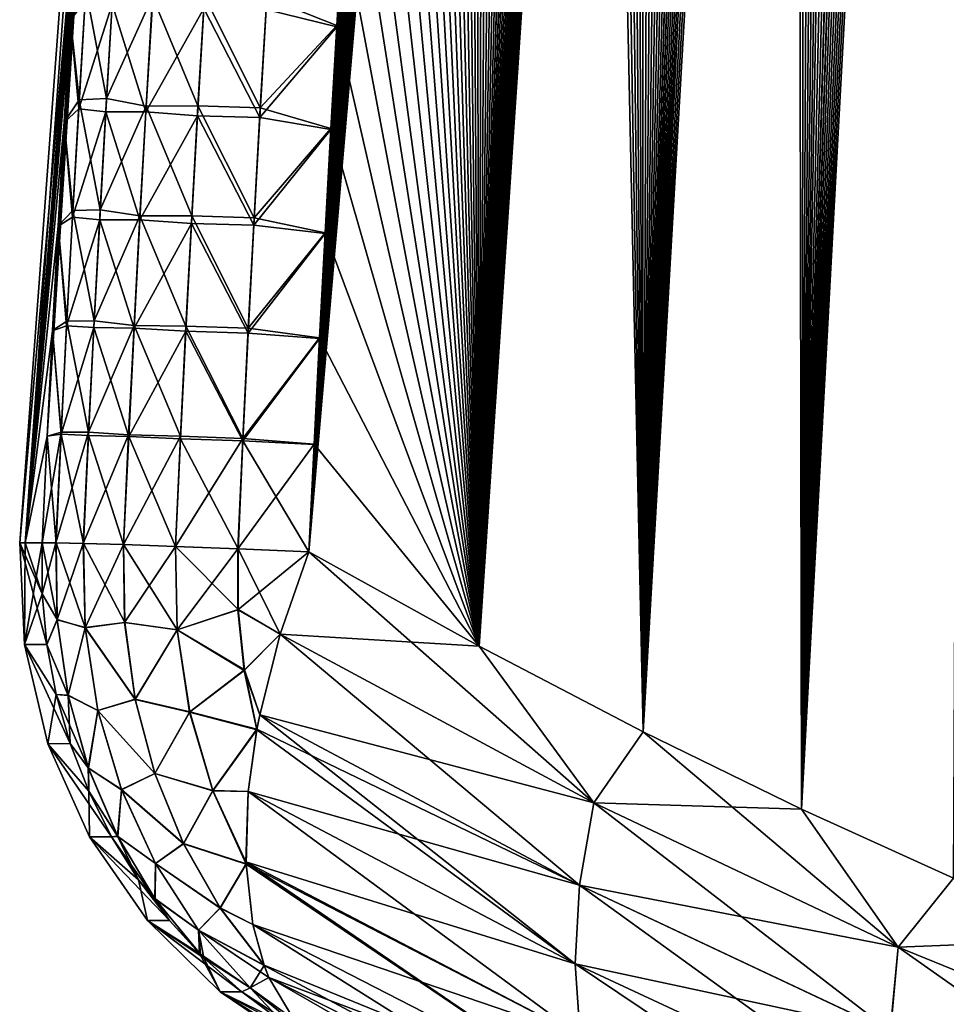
# Model space of a CAD drawing. Header units: metres. Extents: x -109 to 109, y -505 to 40.
# Tile 201 of 256: x 51.55 to 54.94, y -102.25 to -98.65. Entities that reach past the tile are written whole.
import ezdxf

# ---------------------------------------------------------------- set-up
doc = ezdxf.new("R2010")
doc.units = ezdxf.units.M
doc.layers.add('solid_K244224000C74', color=7, linetype='CONTINUOUS')

msp = doc.modelspace()

# ---------------------------------------------------------------- linework, layer by layer
at = {"layer": 'solid_K244224000C74'}
for points in [[(54.409, -101.537849, -4.832366), (55.598488, -78.511574, -4.8238), (55.674034, -78.20108, -4.873359)], [(54.965187, -101.790199, -5.28903), (54.409, -101.537849, -4.832366), (55.674034, -78.20108, -4.873359)], [(54.409, -101.537849, -4.832366), (55.522636, -78.829239, -4.774825), (55.598488, -78.511574, -4.8238)], [(54.409, -101.537849, -4.832366), (55.446411, -79.153534, -4.72635), (55.522636, -78.829239, -4.774825)], [(54.409, -101.537849, -4.832366), (55.369816, -79.484444, -4.67838), (55.446411, -79.153534, -4.72635)], [(54.409, -101.537849, -4.832366), (55.292915, -79.822395, -4.630979), (55.369816, -79.484444, -4.67838)], [(54.409, -101.537849, -4.832366), (55.215771, -80.167801, -4.58421), (55.292915, -79.822395, -4.630979)], [(54.409, -101.537849, -4.832366), (55.138454, -80.52108, -4.538137), (55.215771, -80.167801, -4.58421)], [(54.409, -101.537849, -4.832366), (55.060913, -80.881958, -4.492708), (55.138454, -80.52108, -4.538137)], [(54.409019, -101.537857, 4.83238), (55.06765, -80.85038, 4.496626), (54.989697, -81.218491, 4.451626)], [(54.409019, -101.537857, 4.83238), (54.965214, -101.790215, 5.289052), (55.06765, -80.85038, 4.496626)], [(54.409, -101.537849, -4.832366), (54.983093, -81.250023, -4.447854), (55.060913, -80.881958, -4.492708)], [(54.409019, -101.537857, 4.83238), (54.989697, -81.218491, 4.451626), (54.911541, -81.594299, 4.407284)], [(53.830872, -101.255699, -4.394562), (54.905083, -81.625755, -4.403658), (54.983093, -81.250023, -4.447854)], [(54.409, -101.537849, -4.832366), (53.830872, -101.255699, -4.394562), (54.983093, -81.250023, -4.447854)], [(54.409019, -101.537857, 4.83238), (54.911541, -81.594299, 4.407284), (54.833286, -81.978287, 4.363683)], [(53.830872, -101.255699, -4.394562), (54.826977, -82.009644, -4.360203), (54.905083, -81.625755, -4.403658)], [(54.409019, -101.537857, 4.83238), (54.833286, -81.978287, 4.363683), (54.75502, -82.370941, 4.320904)], [(53.830872, -101.255699, -4.394562), (54.748863, -82.402161, -4.317571), (54.826977, -82.009644, -4.360203)], [(54.409019, -101.537857, 4.83238), (54.75502, -82.370941, 4.320904), (54.692425, -82.691444, 4.287289)], [(53.830872, -101.255699, -4.394562), (54.686394, -82.722519, -4.284074), (54.748863, -82.402161, -4.317571)], [(53.830872, -101.255699, -4.394562), (54.623825, -83.047913, -4.251), (54.686394, -82.722519, -4.284074)], [(54.409019, -101.537857, 4.83238), (54.692425, -82.691444, 4.287289), (54.629726, -83.016991, 4.254097)], [(53.830872, -101.255699, -4.394562), (54.561199, -83.378532, -4.218385), (54.623825, -83.047913, -4.251)], [(54.409019, -101.537857, 4.83238), (54.629726, -83.016991, 4.254097), (54.566967, -83.347778, 4.221364)], [(54.409019, -101.537857, 4.83238), (54.566967, -83.347778, 4.221364), (54.504215, -83.68409, 4.189146)], [(53.830872, -101.255699, -4.394562), (54.498585, -83.714645, -4.186284), (54.561199, -83.378532, -4.218385)], [(54.409019, -101.537857, 4.83238), (54.504215, -83.68409, 4.189146), (54.44154, -84.026222, 4.157496)], [(53.830872, -101.255699, -4.394562), (54.43605, -84.056557, -4.154752), (54.498585, -83.714645, -4.186284)], [(53.830872, -101.255699, -4.394562), (54.373657, -84.404549, -4.123841), (54.43605, -84.056557, -4.154752)], [(54.409019, -101.537857, 4.83238), (54.44154, -84.026222, 4.157496), (54.379005, -84.374458, 4.126469)], [(53.830891, -101.255707, 4.394574), (54.379005, -84.374458, 4.126469), (54.316681, -84.729095, 4.096117)], [(53.830891, -101.255707, 4.394574), (54.409019, -101.537857, 4.83238), (54.379005, -84.374458, 4.126469)], [(53.830872, -101.255699, -4.394562), (54.311481, -84.758911, -4.093605), (54.373657, -84.404549, -4.123841)], [(53.830891, -101.255707, 4.394574), (54.316681, -84.729095, 4.096117), (54.254478, -85.08976, 4.066353)], [(53.230476, -100.941902, -3.976326), (54.249428, -85.119278, -4.063957), (54.311481, -84.758911, -4.093605)], [(53.830872, -101.255699, -4.394562), (53.230476, -100.941902, -3.976326), (54.311481, -84.758911, -4.093605)], [(53.830891, -101.255707, 4.394574), (54.254478, -85.08976, 4.066353), (54.19231, -85.45607, 4.037097)], [(53.230476, -100.941902, -3.976326), (54.187412, -85.485268, -4.034816), (54.249428, -85.119278, -4.063957)], [(53.830891, -101.255707, 4.394574), (54.19231, -85.45607, 4.037097), (54.130264, -85.828354, 4.008418)], [(53.230476, -100.941902, -3.976326), (54.125526, -85.857208, -4.006253), (54.187412, -85.485268, -4.034816)], [(53.830891, -101.255707, 4.394574), (54.130264, -85.828354, 4.008418), (54.068443, -86.20697, 3.98039)], [(53.230476, -100.941902, -3.976326), (54.07412, -86.171959, -3.982943), (54.125526, -85.857208, -4.006253)], [(53.230476, -100.941902, -3.976326), (54.022926, -86.491272, -3.960125), (54.07412, -86.171959, -3.982943)], [(53.830891, -101.255707, 4.394574), (54.068443, -86.20697, 3.98039), (54.006939, -86.592247, 3.953082)], [(53.230476, -100.941902, -3.976326), (53.971996, -86.815353, -3.937837), (54.022926, -86.491272, -3.960125)], [(53.830891, -101.255707, 4.394574), (54.006939, -86.592247, 3.953082), (53.945847, -86.984535, 3.926562)], [(53.230476, -100.941902, -3.976326), (53.921391, -87.144394, -3.916119), (53.971996, -86.815353, -3.937837)], [(53.830891, -101.255707, 4.394574), (53.945847, -86.984535, 3.926562), (53.885231, -87.384048, 3.900871)], [(53.230476, -100.941902, -3.976326), (53.87109, -87.478348, -3.894952), (53.921391, -87.144394, -3.916119)], [(53.830891, -101.255707, 4.394574), (53.885231, -87.384048, 3.900871), (53.824844, -87.789948, 3.875802)], [(53.230476, -100.941902, -3.976326), (53.820923, -87.816612, -3.874193), (53.87109, -87.478348, -3.894952)], [(53.830891, -101.255707, 4.394574), (53.824844, -87.789948, 3.875802), (53.774723, -88.133133, 3.8554)], [(53.230476, -100.941902, -3.976326), (53.770943, -88.159355, -3.853881), (53.820923, -87.816612, -3.874193)], [(53.230476, -100.941902, -3.976326), (53.721233, -88.506805, -3.83407), (53.770943, -88.159355, -3.853881)], [(53.830891, -101.255707, 4.394574), (53.774723, -88.133133, 3.8554), (53.724869, -88.481049, 3.8355)], [(53.830891, -101.255707, 4.394574), (53.724869, -88.481049, 3.8355), (53.675354, -88.833939, 3.816157)], [(53.230476, -100.941902, -3.976326), (53.671864, -88.859207, -3.814814), (53.721233, -88.506805, -3.83407)], [(53.830891, -101.255707, 4.394574), (53.675354, -88.833939, 3.816157), (53.626255, -89.192024, 3.797422)], [(53.230476, -100.941902, -3.976326), (53.622913, -89.216782, -3.796166), (53.671864, -88.859207, -3.814814)], [(53.830891, -101.255707, 4.394574), (53.626255, -89.192024, 3.797422), (53.577656, -89.55555, 3.77935)], [(53.230476, -100.941902, -3.976326), (53.574459, -89.579773, -3.778177), (53.622913, -89.216782, -3.796166)], [(53.230484, -100.941902, 3.976332), (53.577656, -89.55555, 3.77935), (53.529633, -89.924751, 3.76199)], [(53.230484, -100.941902, 3.976332), (53.830891, -101.255707, 4.394574), (53.577656, -89.55555, 3.77935)], [(53.230476, -100.941902, -3.976326), (53.526585, -89.948402, -3.760899), (53.574459, -89.579773, -3.778177)], [(53.230484, -100.941902, 3.976332), (53.529633, -89.924751, 3.76199), (53.482132, -90.299484, 3.745297)], [(52.608517, -100.596848, -3.579222), (53.479229, -90.32254, -3.744286), (53.526585, -89.948402, -3.760899)], [(53.230476, -100.941902, -3.976326), (52.608517, -100.596848, -3.579222), (53.526585, -89.948402, -3.760899)], [(53.230484, -100.941902, 3.976332), (53.482132, -90.299484, 3.745297), (53.434929, -90.679077, 3.729093)], [(52.608517, -100.596848, -3.579222), (53.432175, -90.701508, -3.728161), (53.479229, -90.32254, -3.744286)], [(53.230484, -100.941902, 3.976332), (53.434929, -90.679077, 3.729093), (53.388115, -91.063766, 3.71344)], [(52.608517, -100.596848, -3.579222), (53.385509, -91.085548, -3.712586), (53.432175, -90.701508, -3.728161)], [(53.230484, -100.941902, 3.976332), (53.388115, -91.063766, 3.71344), (53.341797, -91.453835, 3.698411)], [(52.608517, -100.596848, -3.579222), (53.33934, -91.474945, -3.697633), (53.385509, -91.085548, -3.712586)], [(53.230484, -100.941902, 3.976332), (53.341797, -91.453835, 3.698411), (53.296082, -91.849564, 3.684078)], [(52.608517, -100.596848, -3.579222), (53.293774, -91.869972, -3.683373), (53.33934, -91.474945, -3.697633)], [(53.230484, -100.941902, 3.976332), (53.296082, -91.849564, 3.684078), (53.251083, -92.251236, 3.670512)], [(52.608517, -100.596848, -3.579222), (53.248924, -92.270912, -3.669878), (53.293774, -91.869972, -3.683373)], [(53.230484, -100.941902, 3.976332), (53.251083, -92.251236, 3.670512), (53.213161, -92.600471, 3.659547)], [(52.608517, -100.596848, -3.579222), (53.211128, -92.619492, -3.658971), (53.248924, -92.270912, -3.669878)], [(52.608517, -100.596848, -3.579222), (53.174007, -92.972794, -3.648721), (53.211128, -92.619492, -3.658971)], [(53.230484, -100.941902, 3.976332), (53.213161, -92.600471, 3.659547), (53.175919, -92.954453, 3.649241)], [(52.608517, -100.596848, -3.579222), (53.137577, -93.330864, -3.639131), (53.174007, -92.972794, -3.648721)], [(53.230484, -100.941902, 3.976332), (53.175919, -92.954453, 3.649241), (53.139366, -93.31324, 3.639599)], [(52.608517, -100.596848, -3.579222), (53.101547, -93.692993, -3.629993), (53.137577, -93.330864, -3.639131)], [(53.230484, -100.941902, 3.976332), (53.139366, -93.31324, 3.639599), (53.103214, -93.676109, 3.630409)], [(52.158928, -93.622757, -2.095751), (51.57196, -100.564568, -1.010881), (51.551472, -100.564568)], [(52.06636, -93.64727), (52.158928, -93.622757, -2.095751), (51.551472, -100.564568)], [(52.158928, -93.622757, -2.095751), (52.119423, -94.00235, -2.084057), (51.57196, -100.564568, -1.010881)], [(51.57196, -100.564568, 1.010892), (52.06636, -93.64727), (51.551472, -100.564568)], [(51.57196, -100.564568, 1.010892), (51.652084, -100.174385, 2.018173), (52.06636, -93.64727)], [(51.652084, -100.174385, 2.018173), (51.671829, -99.78791, 2.016518), (52.06636, -93.64727)], [(51.671829, -99.78791, 2.016518), (51.692623, -99.405136, 2.015519), (52.06636, -93.64727)], [(51.692623, -99.405136, 2.015519), (51.714432, -99.02607, 2.015178), (52.06636, -93.64727)], [(51.714432, -99.02607, 2.015178), (51.737221, -98.650711, 2.015495), (52.06636, -93.64727)], [(52.608517, -100.596848, -3.579222), (53.065941, -94.059235, -3.621321), (53.101547, -93.692993, -3.629993)], [(53.230484, -100.941902, 3.976332), (53.103214, -93.676109, 3.630409), (53.067486, -94.043106, 3.621686)], [(52.119423, -94.00235, -2.084057), (52.080708, -94.386681, -2.073142), (51.57196, -100.564568, -1.010881)], [(52.608517, -100.596848, -3.579222), (53.030857, -94.429794, -3.613176), (53.065941, -94.059235, -3.621321)], [(53.230484, -100.941902, 3.976332), (53.067486, -94.043106, 3.621686), (53.03228, -94.414452, 3.613493)], [(52.080708, -94.386681, -2.073142), (52.042812, -94.775948, -2.063069), (51.57196, -100.564568, -1.010881)], [(53.230484, -100.941902, 3.976332), (53.03228, -94.414452, 3.613493), (52.997696, -94.790359, 3.605894)], [(52.608517, -100.596848, -3.579222), (52.996391, -94.804893, -3.605623), (53.030857, -94.429794, -3.613176)], [(52.042812, -94.775948, -2.063069), (52.006996, -95.157036, -2.054193), (51.57196, -100.564568, -1.010881)], [(52.608517, -100.596848, -3.579222), (52.96682, -95.137001, -3.599547), (52.996391, -94.804893, -3.605623)], [(53.230484, -100.941902, 3.976332), (52.997696, -94.790359, 3.605894), (52.963829, -95.171043, 3.598949)], [(52.608517, -100.596848, -3.579222), (52.937862, -95.472885, -3.594012), (52.96682, -95.137001, -3.599547)], [(52.006996, -95.157036, -2.054193), (51.972004, -95.543144, -2.046218), (51.57196, -100.564568, -1.010881)], [(53.230484, -100.941902, 3.976332), (52.963829, -95.171043, 3.598949), (52.930779, -95.556732, 3.592722)], [(52.608517, -100.596848, -3.579222), (52.909584, -95.812698, -3.589058), (52.937862, -95.472885, -3.594012)], [(51.972004, -95.543144, -2.046218), (51.937866, -95.934456, -2.039202), (51.57196, -100.564568, -1.010881)], [(53.230484, -100.941902, 3.976332), (52.930779, -95.556732, 3.592722), (52.898643, -95.947624, 3.587274)], [(52.608517, -100.596848, -3.579222), (52.88205, -96.156586, -3.584728), (52.909584, -95.812698, -3.589058)], [(51.937866, -95.934456, -2.039202), (51.904629, -96.3311, -2.033183), (51.57196, -100.564568, -1.010881)], [(53.230484, -100.941902, 3.976332), (52.898643, -95.947624, 3.587274), (52.867527, -96.343956, 3.582667)], [(52.608517, -100.596848, -3.579222), (52.855328, -96.504684, -3.58106), (52.88205, -96.156586, -3.584728)], [(51.904629, -96.3311, -2.033183), (51.872356, -96.732689, -2.02805), (51.57196, -100.564568, -1.010881)], [(53.230484, -100.941902, 3.976332), (52.867527, -96.343956, 3.582667), (52.837509, -96.745918, 3.578955)], [(52.608517, -100.596848, -3.579222), (52.829441, -96.857063, -3.578073), (52.855328, -96.504684, -3.58106)], [(51.872356, -96.732689, -2.02805), (51.841103, -97.139122, -2.023775), (51.57196, -100.564568, -1.010881)], [(53.230484, -100.941902, 3.976332), (52.837509, -96.745918, 3.578955), (52.808468, -97.153206, 3.576043)], [(52.608517, -100.596848, -3.579222), (52.804264, -97.213409, -3.575667), (52.829441, -96.857063, -3.578073)], [(51.841103, -97.139122, -2.023775), (51.810913, -97.550392, -2.020358), (51.57196, -100.564568, -1.010881)], [(53.230484, -100.941902, 3.976332), (52.808468, -97.153206, 3.576043), (52.780323, -97.565643, 3.573873)], [(52.608517, -100.596848, -3.579222), (52.779766, -97.573677, -3.573826), (52.804264, -97.213409, -3.575667)], [(51.810913, -97.550392, -2.020358), (51.785408, -97.914215, -2.018071), (51.57196, -100.564568, -1.010881)], [(52.608517, -100.596848, -3.579222), (52.755951, -97.937859, -3.572549), (52.779766, -97.573677, -3.573826)], [(53.230484, -100.941902, 3.976332), (52.780323, -97.565643, 3.573873), (52.756428, -97.930748, 3.57258)], [(51.785408, -97.914215, -2.018071), (51.760788, -98.281738, -2.016442), (51.57196, -100.564568, -1.010881)], [(52.608517, -100.596848, -3.579222), (52.732826, -98.305962, -3.571832), (52.755951, -97.937859, -3.572549)], [(53.230484, -100.941902, 3.976332), (52.756428, -97.930748, 3.57258), (52.733227, -98.299797, 3.571852)], [(51.760788, -98.281738, -2.016442), (51.73708, -98.652969, -2.01547), (51.57196, -100.564568, -1.010881)], [(51.791031, -98.581161, -2.321939), (51.73708, -98.652969, -2.01547), (51.760788, -98.281738, -2.016442)], [(52.45266, -98.615082, -3.387117), (52.732826, -98.305962, -3.571832), (52.710384, -98.677979, -3.571675)], [(52.454422, -98.570503, 3.386331), (52.710712, -98.672783, 3.571685), (52.733227, -98.299797, 3.571852)], [(52.608517, -100.596848, -3.579222), (52.710384, -98.677979, -3.571675), (52.732826, -98.305962, -3.571832)], [(53.230484, -100.941902, 3.976332), (52.733227, -98.299797, 3.571852), (52.710712, -98.672783, 3.571685)], [(51.768761, -98.944633, 2.321707), (51.793331, -98.539879, 2.320766), (51.737221, -98.650711, 2.015495)], [(51.868568, -98.940491, 2.624428), (51.793331, -98.539879, 2.320766), (51.768761, -98.944633, 2.321707)], [(51.868568, -98.940491, 2.624428), (51.893055, -98.534164, 2.623562), (51.793331, -98.539879, 2.320766)], [(52.03727, -98.567467, 2.906779), (51.893055, -98.534164, 2.623562), (51.868568, -98.940491, 2.624428)], [(52.20311, -98.966621, 3.163821), (52.226944, -98.564041, 3.163181), (52.03727, -98.567467, 2.906779)], [(52.430698, -98.973534, 3.386793), (52.226944, -98.564041, 3.163181), (52.20311, -98.966621, 3.163821)], [(52.430698, -98.973534, 3.386793), (52.454422, -98.570503, 3.386331), (52.226944, -98.564041, 3.163181)], [(51.791031, -98.581161, -2.321939), (51.76709, -98.977669, -2.322948), (51.73708, -98.652969, -2.01547)], [(51.889767, -98.594879, -2.624733), (51.76709, -98.977669, -2.322948), (51.791031, -98.581161, -2.321939)], [(51.889767, -98.594879, -2.624733), (51.866196, -98.989075, -2.625682), (51.76709, -98.977669, -2.322948)], [(52.012859, -98.988625, -2.908656), (51.866196, -98.989075, -2.625682), (51.889767, -98.594879, -2.624733)], [(52.013412, -98.968033, 2.907572), (52.03727, -98.567467, 2.906779), (51.868568, -98.940491, 2.624428)], [(52.036331, -98.593193, -2.907822), (52.012859, -98.988625, -2.908656), (51.889767, -98.594879, -2.624733)], [(52.036331, -98.593193, -2.907822), (52.224926, -98.610367, -3.164124), (52.012859, -98.988625, -2.908656)], [(52.20311, -98.966621, 3.163821), (52.03727, -98.567467, 2.906779), (52.013412, -98.968033, 2.907572)], [(52.430698, -98.973534, 3.386793), (52.710712, -98.672783, 3.571685), (52.454422, -98.570503, 3.386331)], [(52.012859, -98.988625, -2.908656), (52.224926, -98.610367, -3.164124), (52.201778, -99.003693, -3.164832)], [(52.429596, -99.009209, -3.387649), (52.201778, -99.003693, -3.164832), (52.224926, -98.610367, -3.164124)], [(52.45266, -98.615082, -3.387117), (52.429596, -99.009209, -3.387649), (52.224926, -98.610367, -3.164124)], [(52.45266, -98.615082, -3.387117), (52.710384, -98.677979, -3.571675), (52.429596, -99.009209, -3.387649)], [(51.73708, -98.652969, -2.01547), (51.714321, -99.027893, -2.015154), (51.57196, -100.564568, -1.010881)], [(51.76709, -98.977669, -2.322948), (51.714321, -99.027893, -2.015154), (51.73708, -98.652969, -2.01547)], [(51.768761, -98.944633, 2.321707), (51.737221, -98.650711, 2.015495), (51.714432, -99.02607, 2.015178)], [(52.429596, -99.009209, -3.387649), (52.710384, -98.677979, -3.571675), (52.688633, -99.053917, -3.572076)], [(52.430698, -98.973534, 3.386793), (52.688889, -99.049713, 3.572078), (52.710712, -98.672783, 3.571685)], [(52.608517, -100.596848, -3.579222), (52.688633, -99.053917, -3.572076), (52.710384, -98.677979, -3.571675)], [(53.230484, -100.941902, 3.976332), (52.710712, -98.672783, 3.571685), (52.688889, -99.049713, 3.572078)], [(51.745541, -99.349464, 2.32333), (51.768761, -98.944633, 2.321707), (51.714432, -99.02607, 2.015178)], [(51.845428, -99.346893, 2.62599), (51.768761, -98.944633, 2.321707), (51.745541, -99.349464, 2.32333)], [(51.845428, -99.346893, 2.62599), (51.868568, -98.940491, 2.624428), (51.768761, -98.944633, 2.321707)], [(52.013412, -98.968033, 2.907572), (51.868568, -98.940491, 2.624428), (51.845428, -99.346893, 2.62599)], [(51.76709, -98.977669, -2.322948), (51.744442, -99.374245, -2.32461), (51.714321, -99.027893, -2.015154)], [(51.866196, -98.989075, -2.625682), (51.744442, -99.374245, -2.32461), (51.76709, -98.977669, -2.322948)], [(51.866196, -98.989075, -2.625682), (51.843891, -99.383347, -2.627285), (51.744442, -99.374245, -2.32461)], [(51.990639, -99.384125, -2.910162), (51.843891, -99.383347, -2.627285), (51.866196, -98.989075, -2.625682)], [(51.990833, -99.368675, 2.909053), (52.013412, -98.968033, 2.907572), (51.845428, -99.346893, 2.62599)], [(52.012859, -98.988625, -2.908656), (51.990639, -99.384125, -2.910162), (51.866196, -98.989075, -2.625682)], [(52.012859, -98.988625, -2.908656), (52.201778, -99.003693, -3.164832), (51.990639, -99.384125, -2.910162)], [(52.18055, -99.369278, 3.165174), (52.013412, -98.968033, 2.907572), (51.990833, -99.368675, 2.909053)], [(52.18055, -99.369278, 3.165174), (52.20311, -98.966621, 3.163821), (52.013412, -98.968033, 2.907572)], [(52.408241, -99.376633, 3.387991), (52.20311, -98.966621, 3.163821), (52.18055, -99.369278, 3.165174)], [(52.408241, -99.376633, 3.387991), (52.430698, -98.973534, 3.386793), (52.20311, -98.966621, 3.163821)], [(52.408241, -99.376633, 3.387991), (52.688889, -99.049713, 3.572078), (52.430698, -98.973534, 3.386793)], [(51.714321, -99.027893, -2.015154), (51.692543, -99.406517, -2.015495), (51.57196, -100.564568, -1.010881)], [(51.744442, -99.374245, -2.32461), (51.692543, -99.406517, -2.015495), (51.714321, -99.027893, -2.015154)], [(51.745541, -99.349464, 2.32333), (51.714432, -99.02607, 2.015178), (51.692623, -99.405136, 2.015519)], [(51.990639, -99.384125, -2.910162), (52.201778, -99.003693, -3.164832), (52.179852, -99.397095, -3.16622)], [(52.407745, -99.403404, -3.388884), (52.179852, -99.397095, -3.16622), (52.201778, -99.003693, -3.164832)], [(52.429596, -99.009209, -3.387649), (52.407745, -99.403404, -3.388884), (52.201778, -99.003693, -3.164832)], [(52.429596, -99.009209, -3.387649), (52.688633, -99.053917, -3.572076), (52.407745, -99.403404, -3.388884)], [(52.407745, -99.403404, -3.388884), (52.688633, -99.053917, -3.572076), (52.667568, -99.433769, -3.573032)], [(52.408241, -99.376633, 3.387991), (52.667755, -99.430588, 3.57303), (52.688889, -99.049713, 3.572078)], [(52.608517, -100.596848, -3.579222), (52.667568, -99.433769, -3.573032), (52.688633, -99.053917, -3.572076)], [(53.230484, -100.941902, 3.976332), (52.688889, -99.049713, 3.572078), (52.667755, -99.430588, 3.57303)], [(51.723667, -99.754364, 2.325629), (51.745541, -99.349464, 2.32333), (51.692623, -99.405136, 2.015519)], [(51.823624, -99.753372, 2.628243), (51.745541, -99.349464, 2.32333), (51.723667, -99.754364, 2.325629)], [(51.823624, -99.753372, 2.628243), (51.845428, -99.346893, 2.62599), (51.745541, -99.349464, 2.32333)], [(51.990833, -99.368675, 2.909053), (51.845428, -99.346893, 2.62599), (51.823624, -99.753372, 2.628243)], [(51.744442, -99.374245, -2.32461), (51.723095, -99.770889, -2.326922), (51.692543, -99.406517, -2.015495)], [(51.843891, -99.383347, -2.627285), (51.723095, -99.770889, -2.326922), (51.744442, -99.374245, -2.32461)], [(51.843891, -99.383347, -2.627285), (51.822845, -99.777679, -2.629539), (51.723095, -99.770889, -2.326922)], [(51.969666, -99.779694, -2.912336), (51.822845, -99.777679, -2.629539), (51.843891, -99.383347, -2.627285)], [(51.96954, -99.769379, 2.911218), (51.990833, -99.368675, 2.909053), (51.823624, -99.753372, 2.628243)], [(51.990639, -99.384125, -2.910162), (51.969666, -99.779694, -2.912336), (51.843891, -99.383347, -2.627285)], [(52.159271, -99.772011, 3.167234), (51.990833, -99.368675, 2.909053), (51.96954, -99.769379, 2.911218)], [(51.990639, -99.384125, -2.910162), (52.179852, -99.397095, -3.16622), (51.969666, -99.779694, -2.912336)], [(52.159271, -99.772011, 3.167234), (52.18055, -99.369278, 3.165174), (51.990833, -99.368675, 2.909053)], [(52.387054, -99.779816, 3.389917), (52.18055, -99.369278, 3.165174), (52.159271, -99.772011, 3.167234)], [(52.387054, -99.779816, 3.389917), (52.408241, -99.376633, 3.387991), (52.18055, -99.369278, 3.165174)], [(52.387054, -99.779816, 3.389917), (52.667755, -99.430588, 3.57303), (52.408241, -99.376633, 3.387991)], [(51.692543, -99.406517, -2.015495), (51.671776, -99.788841, -2.016492), (51.57196, -100.564568, -1.010881)], [(51.723095, -99.770889, -2.326922), (51.671776, -99.788841, -2.016492), (51.692543, -99.406517, -2.015495)], [(51.723667, -99.754364, 2.325629), (51.692623, -99.405136, 2.015519), (51.671829, -99.78791, 2.016518)], [(51.969666, -99.779694, -2.912336), (52.179852, -99.397095, -3.16622), (52.159142, -99.790565, -3.168284)], [(52.387104, -99.797676, -3.390816), (52.159142, -99.790565, -3.168284), (52.179852, -99.397095, -3.16622)], [(52.407745, -99.403404, -3.388884), (52.387104, -99.797676, -3.390816), (52.179852, -99.397095, -3.16622)], [(52.407745, -99.403404, -3.388884), (52.667568, -99.433769, -3.573032), (52.387104, -99.797676, -3.390816)], [(52.387054, -99.779816, 3.389917), (52.647316, -99.815399, 3.574539), (52.667755, -99.430588, 3.57303)], [(52.387104, -99.797676, -3.390816), (52.667568, -99.433769, -3.573032), (52.647194, -99.817543, -3.574543)], [(52.608517, -100.596848, -3.579222), (52.647194, -99.817543, -3.574543), (52.667568, -99.433769, -3.573032)], [(53.230484, -100.941902, 3.976332), (52.667755, -99.430588, 3.57303), (52.647316, -99.815399, 3.574539)], [(51.703148, -100.159332, 2.328599), (51.671829, -99.78791, 2.016518), (51.652084, -100.174385, 2.018173)], [(51.723095, -99.770889, -2.326922), (51.703041, -100.167595, -2.329879), (51.671776, -99.788841, -2.016492)], [(51.703148, -100.159332, 2.328599), (51.723667, -99.754364, 2.325629), (51.671829, -99.78791, 2.016518)], [(51.822845, -99.777679, -2.629539), (51.703041, -100.167595, -2.329879), (51.723095, -99.770889, -2.326922)], [(51.822845, -99.777679, -2.629539), (51.803059, -100.172081, -2.632437), (51.703041, -100.167595, -2.329879)], [(51.803162, -100.159912, 2.631181), (51.723667, -99.754364, 2.325629), (51.703148, -100.159332, 2.328599)], [(51.803162, -100.159912, 2.631181), (51.823624, -99.753372, 2.628243), (51.723667, -99.754364, 2.325629)], [(51.949947, -100.175323, -2.915171), (51.803059, -100.172081, -2.632437), (51.822845, -99.777679, -2.629539)], [(51.96954, -99.769379, 2.911218), (51.823624, -99.753372, 2.628243), (51.803162, -100.159912, 2.631181)], [(51.949528, -100.170158, 2.914062), (51.96954, -99.769379, 2.911218), (51.803162, -100.159912, 2.631181)], [(51.969666, -99.779694, -2.912336), (51.949947, -100.175323, -2.915171), (51.822845, -99.777679, -2.629539)], [(52.139271, -100.174805, 3.169997), (51.96954, -99.769379, 2.911218), (51.949528, -100.170158, 2.914062)], [(51.969666, -99.779694, -2.912336), (52.159142, -99.790565, -3.168284), (51.949947, -100.175323, -2.915171)], [(52.139271, -100.174805, 3.169997), (52.159271, -99.772011, 3.167234), (51.96954, -99.769379, 2.911218)], [(52.36713, -100.18306, 3.392569), (52.159271, -99.772011, 3.167234), (52.139271, -100.174805, 3.169997)], [(52.36713, -100.18306, 3.392569), (52.387054, -99.779816, 3.389917), (52.159271, -99.772011, 3.167234)], [(52.36713, -100.18306, 3.392569), (52.647316, -99.815399, 3.574539), (52.387054, -99.779816, 3.389917)], [(51.671776, -99.788841, -2.016492), (51.652058, -100.174858, -2.018143), (51.57196, -100.564568, -1.010881)], [(51.703041, -100.167595, -2.329879), (51.652058, -100.174858, -2.018143), (51.671776, -99.788841, -2.016492)], [(51.949947, -100.175323, -2.915171), (52.159142, -99.790565, -3.168284), (52.139656, -100.184097, -3.171019)], [(52.367676, -100.192009, -3.393442), (52.139656, -100.184097, -3.171019), (52.159142, -99.790565, -3.168284)], [(52.387104, -99.797676, -3.390816), (52.367676, -100.192009, -3.393442), (52.159142, -99.790565, -3.168284)], [(52.36713, -100.18306, 3.392569), (52.627567, -100.204147, 3.576603), (52.647316, -99.815399, 3.574539)], [(52.387104, -99.797676, -3.390816), (52.647194, -99.817543, -3.574543), (52.367676, -100.192009, -3.393442)], [(52.367676, -100.192009, -3.393442), (52.647194, -99.817543, -3.574543), (52.62751, -100.205238, -3.576607)], [(52.608517, -100.596848, -3.579222), (52.62751, -100.205238, -3.576607), (52.647194, -99.817543, -3.574543)], [(53.230484, -100.941902, 3.976332), (52.647316, -99.815399, 3.574539), (52.627567, -100.204147, 3.576603)], [(51.57196, -100.564568, 1.010892), (51.633423, -100.56456, 2.020484), (51.652084, -100.174385, 2.018173)], [(51.652058, -100.174858, -2.018143), (51.633419, -100.564568, -2.020449), (51.57196, -100.564568, -1.010881)], [(51.684296, -100.564362, -2.333539), (51.633419, -100.564568, -2.020449), (51.652058, -100.174858, -2.018143)], [(51.703148, -100.159332, 2.328599), (51.652084, -100.174385, 2.018173), (51.633423, -100.56456, 2.020484)], [(51.68399, -100.564362, 2.332299), (51.703148, -100.159332, 2.328599), (51.633423, -100.56456, 2.020484)], [(51.703041, -100.167595, -2.329879), (51.684296, -100.564362, -2.333539), (51.652058, -100.174858, -2.018143)], [(51.803162, -100.159912, 2.631181), (51.703148, -100.159332, 2.328599), (51.68399, -100.564362, 2.332299)], [(51.803162, -100.159912, 2.631181), (51.68399, -100.564362, 2.332299), (51.784039, -100.566521, 2.634804)], [(51.784534, -100.566528, -2.63598), (51.684296, -100.564362, -2.333539), (51.703041, -100.167595, -2.329879)], [(51.803059, -100.172081, -2.632437), (51.784534, -100.566528, -2.63598), (51.703041, -100.167595, -2.329879)], [(51.949528, -100.170158, 2.914062), (51.803162, -100.159912, 2.631181), (51.784039, -100.566521, 2.634804)], [(51.949528, -100.170158, 2.914062), (51.784039, -100.566521, 2.634804), (51.930798, -100.570992, 2.917584)], [(51.931477, -100.571014, -2.918667), (51.784534, -100.566528, -2.63598), (51.803059, -100.172081, -2.632437)], [(51.949947, -100.175323, -2.915171), (51.931477, -100.571014, -2.918667), (51.803059, -100.172081, -2.632437)], [(52.139271, -100.174805, 3.169997), (51.949528, -100.170158, 2.914062), (51.930798, -100.570992, 2.917584)], [(52.139271, -100.174805, 3.169997), (51.930798, -100.570992, 2.917584), (52.120552, -100.57766, 3.173462)], [(51.949947, -100.175323, -2.915171), (52.121387, -100.57769, -3.174423), (51.931477, -100.571014, -2.918667)], [(51.949947, -100.175323, -2.915171), (52.139656, -100.184097, -3.171019), (52.121387, -100.57769, -3.174423)], [(52.36713, -100.18306, 3.392569), (52.139271, -100.174805, 3.169997), (52.120552, -100.57766, 3.173462)], [(52.36713, -100.18306, 3.392569), (52.120552, -100.57766, 3.173462), (52.348476, -100.586365, 3.395942)], [(52.349457, -100.586403, -3.396759), (52.121387, -100.57769, -3.174423), (52.139656, -100.184097, -3.171019)], [(52.367676, -100.192009, -3.393442), (52.349457, -100.586403, -3.396759), (52.139656, -100.184097, -3.171019)], [(52.36713, -100.18306, 3.392569), (52.348476, -100.586365, 3.395942), (52.627567, -100.204147, 3.576603)], [(52.348476, -100.586365, 3.395942), (52.608517, -100.596848, 3.579222), (52.627567, -100.204147, 3.576603)], [(52.367676, -100.192009, -3.393442), (52.608517, -100.596848, -3.579222), (52.349457, -100.586403, -3.396759)], [(52.367676, -100.192009, -3.393442), (52.62751, -100.205238, -3.576607), (52.608517, -100.596848, -3.579222)], [(53.230484, -100.941902, 3.976332), (52.627567, -100.204147, 3.576603), (52.608517, -100.596848, 3.579222)], [(51.633335, -100.750824, -2.019335), (51.551472, -100.564568), (51.57196, -100.564568, -1.010881)], [(51.568851, -100.936554), (51.57196, -100.564568, 1.010892), (51.551472, -100.564568)], [(51.633335, -100.750824, -2.019335), (51.65062, -100.936317, -2.017932), (51.551472, -100.564568)], [(51.568851, -100.936554), (51.551472, -100.564568), (51.65062, -100.936317, -2.017932)], [(51.568851, -100.936554), (51.633423, -100.56456, 2.020484), (51.57196, -100.564568, 1.010892)], [(51.568851, -100.936554), (51.633343, -100.750961, 2.019354), (51.633423, -100.56456, 2.020484)], [(51.633335, -100.750824, -2.019335), (51.57196, -100.564568, -1.010881), (51.633419, -100.564568, -2.020449)], [(51.689022, -100.845505, -2.324763), (51.633335, -100.750824, -2.019335), (51.633419, -100.564568, -2.020449)], [(51.633343, -100.750961, 2.019354), (51.68399, -100.564362, 2.332299), (51.633423, -100.56456, 2.020484)], [(51.633343, -100.750961, 2.019354), (51.688671, -100.844864, 2.323566), (51.68399, -100.564362, 2.332299)], [(51.689022, -100.845505, -2.324763), (51.633419, -100.564568, -2.020449), (51.684296, -100.564362, -2.333539)], [(51.688671, -100.844864, 2.323566), (51.784039, -100.566521, 2.634804), (51.68399, -100.564362, 2.332299)], [(51.790752, -100.874458, -2.625718), (51.684296, -100.564362, -2.333539), (51.784534, -100.566528, -2.63598)], [(51.689022, -100.845505, -2.324763), (51.684296, -100.564362, -2.333539), (51.790752, -100.874458, -2.625718)], [(51.790279, -100.874687, 2.624522), (51.784039, -100.566521, 2.634804), (51.688671, -100.844864, 2.323566)], [(51.790279, -100.874687, 2.624522), (51.930798, -100.570992, 2.917584), (51.784039, -100.566521, 2.634804)], [(51.935581, -100.855797, -2.910205), (51.784534, -100.566528, -2.63598), (51.931477, -100.571014, -2.918667)], [(51.790752, -100.874458, -2.625718), (51.784534, -100.566528, -2.63598), (51.935581, -100.855797, -2.910205)], [(51.934929, -100.856087, 2.909101), (51.930798, -100.570992, 2.917584), (51.790279, -100.874687, 2.624522)], [(51.934929, -100.856087, 2.909101), (52.120552, -100.57766, 3.173462), (51.930798, -100.570992, 2.917584)], [(52.127354, -100.882629, -3.164382), (51.931477, -100.571014, -2.918667), (52.121387, -100.57769, -3.174423)], [(51.935581, -100.855797, -2.910205), (51.931477, -100.571014, -2.918667), (52.127354, -100.882629, -3.164382)], [(52.126556, -100.883102, 3.163385), (52.120552, -100.57766, 3.173462), (51.934929, -100.856087, 2.909101)], [(52.126556, -100.883102, 3.163385), (52.348476, -100.586365, 3.395942), (52.120552, -100.57766, 3.173462)], [(52.350273, -100.808861, -3.391644), (52.121387, -100.57769, -3.174423), (52.349457, -100.586403, -3.396759)], [(52.127354, -100.882629, -3.164382), (52.121387, -100.57769, -3.174423), (52.350273, -100.808861, -3.391644)], [(52.349331, -100.809578, 3.390788), (52.348476, -100.586365, 3.395942), (52.126556, -100.883102, 3.163385)], [(52.349331, -100.809578, 3.390788), (52.608517, -100.596848, 3.579222), (52.348476, -100.586365, 3.395942)], [(52.349331, -100.809578, 3.390788), (52.503628, -100.897995, 3.496418), (52.608517, -100.596848, 3.579222)], [(52.503632, -100.897995, -3.49642), (52.349457, -100.586403, -3.396759), (52.608517, -100.596848, -3.579222)], [(52.503632, -100.897995, -3.49642), (52.350273, -100.808861, -3.391644), (52.349457, -100.586403, -3.396759)], [(52.503628, -100.897995, 3.496418), (53.649471, -101.514656, 4.244506), (52.608517, -100.596848, 3.579222)], [(52.503632, -100.897995, -3.49642), (52.608517, -100.596848, -3.579222), (53.230476, -100.941902, -3.976326)], [(53.649471, -101.514656, 4.244506), (53.230484, -100.941902, 3.976332), (52.608517, -100.596848, 3.579222)], [(51.568851, -100.936554), (51.650612, -100.936279, 2.017934), (51.633343, -100.750961, 2.019354)], [(51.689022, -100.845505, -2.324763), (51.65062, -100.936317, -2.017932), (51.633335, -100.750824, -2.019335)], [(51.633343, -100.750961, 2.019354), (51.650612, -100.936279, 2.017934), (51.688671, -100.844864, 2.323566)], [(52.372398, -101.030853, 3.371786), (52.349331, -100.809578, 3.390788), (52.126556, -100.883102, 3.163385)], [(52.127354, -100.882629, -3.164382), (52.350273, -100.808861, -3.391644), (52.373158, -101.029404, -3.372772)], [(52.372398, -101.030853, 3.371786), (52.503628, -100.897995, 3.496418), (52.349331, -100.809578, 3.390788)], [(52.503632, -100.897995, -3.49642), (52.373158, -101.029404, -3.372772), (52.350273, -100.808861, -3.391644)], [(51.650612, -100.936279, 2.017934), (51.728378, -101.121033, 2.293025), (51.688671, -100.844864, 2.323566)], [(51.728928, -101.122284, -2.294086), (51.65062, -100.936317, -2.017932), (51.689022, -100.845505, -2.324763)], [(51.790279, -100.874687, 2.624522), (51.688671, -100.844864, 2.323566), (51.728378, -101.121033, 2.293025)], [(51.728928, -101.122284, -2.294086), (51.689022, -100.845505, -2.324763), (51.790752, -100.874458, -2.625718)], [(51.973423, -101.137146, 2.879218), (51.934929, -100.856087, 2.909101), (51.790279, -100.874687, 2.624522)], [(51.790752, -100.874458, -2.625718), (51.935581, -100.855797, -2.910205), (51.973976, -101.136566, -2.880389)], [(52.126556, -100.883102, 3.163385), (51.934929, -100.856087, 2.909101), (51.973423, -101.137146, 2.879218)], [(51.973976, -101.136566, -2.880389), (51.935581, -100.855797, -2.910205), (52.127354, -100.882629, -3.164382)], [(51.837154, -101.177422, 2.588949), (51.790279, -100.874687, 2.624522), (51.728378, -101.121033, 2.293025)], [(51.728928, -101.122284, -2.294086), (51.790752, -100.874458, -2.625718), (51.837536, -101.176964, -2.590208)], [(51.973423, -101.137146, 2.879218), (51.790279, -100.874687, 2.624522), (51.837154, -101.177422, 2.588949)], [(51.837536, -101.176964, -2.590208), (51.790752, -100.874458, -2.625718), (51.973976, -101.136566, -2.880389)], [(52.172478, -101.183273, 3.128461), (52.126556, -100.883102, 3.163385), (51.973423, -101.137146, 2.879218)], [(51.973976, -101.136566, -2.880389), (52.127354, -100.882629, -3.164382), (52.173111, -101.182335, -3.129573)], [(52.372398, -101.030853, 3.371786), (52.126556, -100.883102, 3.163385), (52.172478, -101.183273, 3.128461)], [(52.173111, -101.182335, -3.129573), (52.127354, -100.882629, -3.164382), (52.373158, -101.029404, -3.372772)], [(52.372398, -101.030853, 3.371786), (52.429062, -101.192909, 3.368966), (52.503628, -100.897995, 3.496418)], [(52.503632, -100.897995, -3.49642), (52.429062, -101.192909, -3.368968), (52.373158, -101.029404, -3.372772)], [(52.429062, -101.192909, 3.368966), (53.598129, -101.81646, 4.121819), (52.503628, -100.897995, 3.496418)], [(53.649471, -101.514656, -4.244504), (52.429062, -101.192909, -3.368968), (52.503632, -100.897995, -3.49642)], [(53.598129, -101.81646, 4.121819), (53.649471, -101.514656, 4.244506), (52.503628, -100.897995, 3.496418)], [(53.649471, -101.514656, -4.244504), (52.503632, -100.897995, -3.49642), (53.230476, -100.941902, -3.976326)], [(51.568851, -100.936554), (51.685043, -101.119453, 2.015134), (51.650612, -100.936279, 2.017934)], [(51.568851, -100.936554), (51.65062, -100.936317, -2.017932), (51.685043, -101.119453, -2.015136)], [(51.654892, -101.298874, 0), (51.685043, -101.119453, 2.015134), (51.568851, -100.936554)], [(51.568851, -100.936554), (51.685043, -101.119453, -2.015136), (51.73634, -101.29866, -2.010971)], [(51.654892, -101.298874, 0), (51.568851, -100.936554), (51.73634, -101.29866, -2.010971)], [(51.650612, -100.936279, 2.017934), (51.685043, -101.119453, 2.015134), (51.728378, -101.121033, 2.293025)], [(51.728928, -101.122284, -2.294086), (51.685043, -101.119453, -2.015136), (51.65062, -100.936317, -2.017932)], [(53.649471, -101.514656, -4.244504), (53.230476, -100.941902, -3.976326), (53.830872, -101.255699, -4.394562)], [(53.649471, -101.514656, 4.244506), (53.830891, -101.255707, 4.394574), (53.230484, -100.941902, 3.976332)], [(52.372398, -101.030853, 3.371786), (52.172478, -101.183273, 3.128461), (52.418373, -101.2481, 3.339634)], [(52.173111, -101.182335, -3.129573), (52.373158, -101.029404, -3.372772), (52.418774, -101.245941, -3.340821)], [(52.372398, -101.030853, 3.371786), (52.418373, -101.2481, 3.339634), (52.429062, -101.192909, 3.368966)], [(52.429062, -101.192909, -3.368968), (52.418774, -101.245941, -3.340821), (52.373158, -101.029404, -3.372772)], [(51.654892, -101.298874, 0), (51.736343, -101.298668, 2.010995), (51.685043, -101.119453, 2.015134)], [(51.685043, -101.119453, 2.015134), (51.736343, -101.298668, 2.010995), (51.728378, -101.121033, 2.293025)], [(51.803135, -101.388626, -2.24218), (51.73634, -101.29866, -2.010971), (51.685043, -101.119453, -2.015136)], [(51.803135, -101.388626, -2.24218), (51.685043, -101.119453, -2.015136), (51.728928, -101.122284, -2.294086)], [(51.736343, -101.298668, 2.010995), (51.802242, -101.386841, 2.241345), (51.728378, -101.121033, 2.293025)], [(51.837154, -101.177422, 2.588949), (51.728378, -101.121033, 2.293025), (51.802242, -101.386841, 2.241345)], [(51.803135, -101.388626, -2.24218), (51.728928, -101.122284, -2.294086), (51.837536, -101.176964, -2.590208)], [(52.045498, -101.408455, 2.828541), (51.973423, -101.137146, 2.879218), (51.837154, -101.177422, 2.588949)], [(51.837536, -101.176964, -2.590208), (51.973976, -101.136566, -2.880389), (52.045883, -101.407608, -2.829823)], [(52.172478, -101.183273, 3.128461), (51.973423, -101.137146, 2.879218), (52.045498, -101.408455, 2.828541)], [(52.045883, -101.407608, -2.829823), (51.973976, -101.136566, -2.880389), (52.173111, -101.182335, -3.129573)], [(51.923523, -101.467346, 2.528953), (51.837154, -101.177422, 2.588949), (51.802242, -101.386841, 2.241345)], [(51.803135, -101.388626, -2.24218), (51.837536, -101.176964, -2.590208), (51.923748, -101.46669, -2.530312)], [(52.045498, -101.408455, 2.828541), (51.837154, -101.177422, 2.588949), (51.923523, -101.467346, 2.528953)], [(51.923748, -101.46669, -2.530312), (51.837536, -101.176964, -2.590208), (52.045883, -101.407608, -2.829823)], [(52.257217, -101.470985, 3.069527), (52.172478, -101.183273, 3.128461), (52.045498, -101.408455, 2.828541)], [(52.045883, -101.407608, -2.829823), (52.173111, -101.182335, -3.129573), (52.257565, -101.469635, -3.070826)], [(52.257217, -101.470985, 3.069527), (52.418373, -101.2481, 3.339634), (52.172478, -101.183273, 3.128461)], [(52.257565, -101.469635, -3.070826), (52.173111, -101.182335, -3.129573), (52.418774, -101.245941, -3.340821)], [(52.418373, -101.2481, 3.339634), (53.581573, -102.103401, 3.960057), (52.429062, -101.192909, 3.368966)], [(53.598125, -101.81646, -4.121818), (52.418774, -101.245941, -3.340821), (52.429062, -101.192909, -3.368968)], [(53.581573, -102.103401, 3.960057), (53.598129, -101.81646, 4.121819), (52.429062, -101.192909, 3.368966)], [(53.598125, -101.81646, -4.121818), (52.429062, -101.192909, -3.368968), (53.649471, -101.514656, -4.244504)], [(52.257217, -101.470985, 3.069527), (52.386986, -101.473251, 3.200405), (52.418373, -101.2481, 3.339634)], [(52.38699, -101.473259, -3.200407), (52.257565, -101.469635, -3.070826), (52.418774, -101.245941, -3.340821)], [(52.418373, -101.2481, 3.339634), (52.386986, -101.473251, 3.200405), (53.581573, -102.103401, 3.960057)], [(53.598125, -101.81646, -4.121818), (52.38699, -101.473259, -3.200407), (52.418774, -101.245941, -3.340821)], [(53.649471, -101.514656, -4.244504), (53.830872, -101.255699, -4.394562), (54.409, -101.537849, -4.832366)], [(53.649471, -101.514656, 4.244506), (54.761848, -102.04335, 5.096979), (53.830891, -101.255707, 4.394574)], [(54.761848, -102.04335, 5.096979), (54.409019, -101.537857, 4.83238), (53.830891, -101.255707, 4.394574)], [(51.654892, -101.298874, 0), (51.73634, -101.29866, -2.010971), (51.804047, -101.472305, -2.005472)], [(51.654892, -101.298874, 0), (51.804031, -101.472275, 2.005461), (51.736343, -101.298668, 2.010995)], [(51.806614, -101.638962, 0), (51.804031, -101.472275, 2.005461), (51.654892, -101.298874, 0)], [(51.654892, -101.298874, 0), (51.804047, -101.472305, -2.005472), (51.887577, -101.638863, -1.998689)], [(51.806614, -101.638962, 0), (51.654892, -101.298874, 0), (51.887577, -101.638863, -1.998689)], [(51.803135, -101.388626, -2.24218), (51.804047, -101.472305, -2.005472), (51.73634, -101.29866, -2.010971)], [(51.736343, -101.298668, 2.010995), (51.804031, -101.472275, 2.005461), (51.802242, -101.386841, 2.241345)], [(51.804031, -101.472275, 2.005461), (51.908649, -101.636475, 2.169653), (51.802242, -101.386841, 2.241345)], [(51.923523, -101.467346, 2.528953), (51.802242, -101.386841, 2.241345), (51.908649, -101.636475, 2.169653)], [(51.910019, -101.638695, -2.170184), (51.804047, -101.472305, -2.005472), (51.803135, -101.388626, -2.24218)], [(51.910019, -101.638695, -2.170184), (51.803135, -101.388626, -2.24218), (51.923748, -101.46669, -2.530312)], [(52.149689, -101.66449, 2.758102), (52.045498, -101.408455, 2.828541), (51.923523, -101.467346, 2.528953)], [(51.923748, -101.46669, -2.530312), (52.045883, -101.407608, -2.829823), (52.149841, -101.663429, -2.759535)], [(52.257217, -101.470985, 3.069527), (52.045498, -101.408455, 2.828541), (52.149689, -101.66449, 2.758102)], [(52.149841, -101.663429, -2.759535), (52.045883, -101.407608, -2.829823), (52.257565, -101.469635, -3.070826)], [(51.804031, -101.472275, 2.005461), (51.887573, -101.638863, 1.998687), (51.908649, -101.636475, 2.169653)], [(51.806614, -101.638962, 0), (51.887573, -101.638863, 1.998687), (51.804031, -101.472275, 2.005461)], [(51.910019, -101.638695, -2.170184), (51.887577, -101.638863, -1.998689), (51.804047, -101.472305, -2.005472)], [(52.047276, -101.737373, 2.445996), (51.923523, -101.467346, 2.528953), (51.908649, -101.636475, 2.169653)], [(51.910019, -101.638695, -2.170184), (51.923748, -101.46669, -2.530312), (52.047291, -101.73658, -2.447491)], [(52.149689, -101.66449, 2.758102), (51.923523, -101.467346, 2.528953), (52.047276, -101.737373, 2.445996)], [(52.047291, -101.73658, -2.447491), (51.923748, -101.46669, -2.530312), (52.149841, -101.663429, -2.759535)], [(52.257217, -101.470985, 3.069527), (52.149689, -101.66449, 2.758102), (52.378849, -101.739426, 2.988025)], [(52.149841, -101.663429, -2.759535), (52.257565, -101.469635, -3.070826), (52.378784, -101.73774, -2.98957)], [(52.257217, -101.470985, 3.069527), (52.378849, -101.739426, 2.988025), (52.386986, -101.473251, 3.200405)], [(52.378559, -101.731407, -2.995331), (52.378784, -101.73774, -2.98957), (52.257565, -101.469635, -3.070826)], [(52.38699, -101.473259, -3.200407), (52.378559, -101.731407, -2.995331), (52.257565, -101.469635, -3.070826)], [(52.378559, -101.731407, 2.995329), (53.60025, -102.367668, 3.763618), (52.386986, -101.473251, 3.200405)], [(52.378849, -101.739426, 2.988025), (52.378559, -101.731407, 2.995329), (52.386986, -101.473251, 3.200405)], [(53.58157, -102.103401, -3.960055), (52.378559, -101.731407, -2.995331), (52.38699, -101.473259, -3.200407)], [(53.60025, -102.367668, 3.763618), (53.581573, -102.103401, 3.960057), (52.386986, -101.473251, 3.200405)], [(53.58157, -102.103401, -3.960055), (52.38699, -101.473259, -3.200407), (53.598125, -101.81646, -4.121818)], [(53.598125, -101.81646, -4.121818), (53.649471, -101.514656, -4.244504), (54.761841, -102.04335, -5.096972)], [(53.598129, -101.81646, 4.121819), (54.733788, -102.351402, 4.982554), (53.649471, -101.514656, 4.244506)], [(54.761841, -102.04335, -5.096972), (53.649471, -101.514656, -4.244504), (54.409, -101.537849, -4.832366)], [(54.733788, -102.351402, 4.982554), (54.761848, -102.04335, 5.096979), (53.649471, -101.514656, 4.244506)], [(54.761841, -102.04335, -5.096972), (54.409, -101.537849, -4.832366), (54.965187, -101.790199, -5.28903)], [(54.761848, -102.04335, 5.096979), (54.965214, -101.790215, 5.289052), (54.409019, -101.537857, 4.83238)], [(51.806614, -101.638962, 0), (51.986191, -101.796875, 1.990711), (51.887573, -101.638863, 1.998687)], [(51.806614, -101.638962, 0), (51.887577, -101.638863, -1.998689), (51.986191, -101.796875, -1.990681)], [(52.018753, -101.94503, 0), (51.986191, -101.796875, 1.990711), (51.806614, -101.638962, 0)], [(51.806614, -101.638962, 0), (51.986191, -101.796875, -1.990681), (52.09903, -101.944977, -1.981518)], [(52.018753, -101.94503, 0), (51.806614, -101.638962, 0), (52.09903, -101.944977, -1.981518)], [(51.887573, -101.638863, 1.998687), (51.986191, -101.796875, 1.990711), (51.908649, -101.636475, 2.169653)], [(52.04723, -101.866997, -2.079677), (51.887577, -101.638863, -1.998689), (51.910019, -101.638695, -2.170184)], [(52.04723, -101.866997, -2.079677), (51.986191, -101.796875, -1.990681), (51.887577, -101.638863, -1.998689)], [(51.986191, -101.796875, 1.990711), (52.04528, -101.864479, 2.079516), (51.908649, -101.636475, 2.169653)], [(52.047276, -101.737373, 2.445996), (51.908649, -101.636475, 2.169653), (52.04528, -101.864479, 2.079516)], [(52.04723, -101.866997, -2.079677), (51.910019, -101.638695, -2.170184), (52.047291, -101.73658, -2.447491)], [(52.283878, -101.90004, 2.669335), (52.149689, -101.66449, 2.758102), (52.047276, -101.737373, 2.445996)], [(52.047291, -101.73658, -2.447491), (52.149841, -101.663429, -2.759535), (52.283745, -101.898834, -2.670951)], [(52.283878, -101.90004, 2.669335), (52.378849, -101.739426, 2.988025), (52.149689, -101.66449, 2.758102)], [(52.283745, -101.898834, -2.670951), (52.149841, -101.663429, -2.759535), (52.378784, -101.73774, -2.98957)], [(53.653652, -102.602081, 3.537839), (53.60025, -102.367668, 3.763618), (52.378559, -101.731407, 2.995329)], [(52.378849, -101.739426, 2.988025), (53.653652, -102.602081, 3.537839), (52.378559, -101.731407, 2.995329)], [(53.60025, -102.367668, -3.763616), (52.378784, -101.73774, -2.98957), (52.378559, -101.731407, -2.995331)], [(53.60025, -102.367668, -3.763616), (52.378559, -101.731407, -2.995331), (53.58157, -102.103401, -3.960055)], [(52.205391, -101.980927, 2.342103), (52.047276, -101.737373, 2.445996), (52.04528, -101.864479, 2.079516)], [(52.04723, -101.866997, -2.079677), (52.047291, -101.73658, -2.447491), (52.205151, -101.980057, -2.343762)], [(52.283878, -101.90004, 2.669335), (52.047276, -101.737373, 2.445996), (52.205391, -101.980927, 2.342103)], [(52.205151, -101.980057, -2.343762), (52.047291, -101.73658, -2.447491), (52.283745, -101.898834, -2.670951)], [(52.404007, -101.960358, -2.759316), (52.283745, -101.898834, -2.670951), (52.378784, -101.73774, -2.98957)], [(52.283878, -101.90004, 2.669335), (52.404003, -101.96035, 2.759314), (52.378849, -101.739426, 2.988025)], [(53.60025, -102.367668, -3.763616), (52.404007, -101.960358, -2.759316), (52.378784, -101.73774, -2.98957)], [(52.378849, -101.739426, 2.988025), (52.404003, -101.96035, 2.759314), (53.653652, -102.602081, 3.537839)], [(51.986191, -101.796875, 1.990711), (52.099018, -101.944962, 1.981493), (52.04528, -101.864479, 2.079516)], [(52.018753, -101.94503, 0), (52.099018, -101.944962, 1.981493), (51.986191, -101.796875, 1.990711)], [(52.04723, -101.866997, -2.079677), (52.09903, -101.944977, -1.981518), (51.986191, -101.796875, -1.990681)], [(54.761841, -102.04335, -5.096972), (54.965187, -101.790199, -5.28903), (55.499153, -102.013214, -5.76339)], [(54.761848, -102.04335, 5.096979), (55.827385, -102.476913, 6.051946), (54.965214, -101.790215, 5.289052)], [(53.58157, -102.103401, -3.960055), (53.598125, -101.81646, -4.121818), (54.73378, -102.351395, -4.982547)], [(53.581573, -102.103401, 3.960057), (54.742664, -102.644295, 4.831201), (53.598129, -101.81646, 4.121819)], [(54.73378, -102.351395, -4.982547), (53.598125, -101.81646, -4.121818), (54.761841, -102.04335, -5.096972)], [(54.742664, -102.644295, 4.831201), (54.733788, -102.351402, 4.982554), (53.598129, -101.81646, 4.121819)], [(52.099018, -101.944962, 1.981493), (52.209187, -102.065948, 1.972595), (52.04528, -101.864479, 2.079516)], [(52.205391, -101.980927, 2.342103), (52.04528, -101.864479, 2.079516), (52.209187, -102.065948, 1.972595)], [(52.04723, -101.866997, -2.079677), (52.211792, -102.068581, -1.972361), (52.09903, -101.944977, -1.981518)], [(52.04723, -101.866997, -2.079677), (52.205151, -101.980057, -2.343762), (52.211792, -102.068581, -1.972361)], [(52.205151, -101.980057, -2.343762), (52.283745, -101.898834, -2.670951), (52.444996, -102.109138, -2.565899)], [(52.283878, -101.90004, 2.669335), (52.205391, -101.980927, 2.342103), (52.445454, -102.110397, 2.564073)], [(52.404007, -101.960358, -2.759316), (52.444996, -102.109138, -2.565899), (52.283745, -101.898834, -2.670951)], [(52.283878, -101.90004, 2.669335), (52.445454, -102.110397, 2.564073), (52.404003, -101.96035, 2.759314)], [(52.018753, -101.94503, 0), (52.209187, -102.065948, 1.972595), (52.099018, -101.944962, 1.981493)], [(52.018753, -101.94503, 0), (52.09903, -101.944977, -1.981518), (52.211792, -102.068581, -1.972361)], [(52.283955, -102.206467, 0), (52.209187, -102.065948, 1.972595), (52.018753, -101.94503, 0)], [(52.018753, -101.94503, 0), (52.225121, -102.081886, -1.971279), (52.3634, -102.206451, -1.96005)], [(52.283955, -102.206467, 0), (52.018753, -101.94503, 0), (52.3634, -102.206451, -1.96005)], [(52.018753, -101.94503, 0), (52.211792, -102.068581, -1.972361), (52.225121, -102.081886, -1.971279)], [(52.393482, -102.191193, -2.221649), (52.211792, -102.068581, -1.972361), (52.205151, -101.980057, -2.343762)], [(52.462658, -102.153885, -2.498787), (52.205151, -101.980057, -2.343762), (52.444996, -102.109138, -2.565899)], [(52.462658, -102.153885, -2.498787), (52.393482, -102.191193, -2.221649), (52.205151, -101.980057, -2.343762)], [(52.394016, -102.192055, 2.219809), (52.445454, -102.110397, 2.564073), (52.205391, -101.980927, 2.342103)], [(52.225121, -102.081886, 1.971276), (52.205391, -101.980927, 2.342103), (52.209187, -102.065948, 1.972595)], [(52.225121, -102.081886, 1.971276), (52.394016, -102.192055, 2.219809), (52.205391, -101.980927, 2.342103)], [(53.740326, -102.800255, 3.288864), (53.653652, -102.602081, 3.537839), (52.404003, -101.96035, 2.759314)], [(52.445454, -102.110397, 2.564073), (53.740326, -102.800255, 3.288864), (52.404003, -101.96035, 2.759314)], [(53.653648, -102.602074, -3.537837), (52.444996, -102.109138, -2.565899), (52.404007, -101.960358, -2.759316)], [(53.653648, -102.602074, -3.537837), (52.404007, -101.960358, -2.759316), (53.60025, -102.367668, -3.763616)], [(55.82737, -102.476906, -6.051931), (54.761841, -102.04335, -5.096972), (55.499153, -102.013214, -5.76339)], [(54.73378, -102.351395, -4.982547), (54.761841, -102.04335, -5.096972), (55.82737, -102.476906, -6.051931)], [(54.733788, -102.351402, 4.982554), (55.822063, -102.790329, 5.949397), (54.761848, -102.04335, 5.096979)], [(55.822063, -102.790329, 5.949397), (55.827385, -102.476913, 6.051946), (54.761848, -102.04335, 5.096979)], [(52.283955, -102.206467, 0), (52.225121, -102.081886, 1.971276), (52.209187, -102.065948, 1.972595)], [(52.393482, -102.191193, -2.221649), (52.225121, -102.081886, -1.971279), (52.211792, -102.068581, -1.972361)], [(52.225121, -102.081886, 1.971276), (52.363392, -102.206451, 1.960081), (52.394016, -102.192055, 2.219809)], [(52.283955, -102.206467, 0), (52.363392, -102.206451, 1.960081), (52.225121, -102.081886, 1.971276)], [(52.393482, -102.191193, -2.221649), (52.3634, -102.206451, -1.96005), (52.225121, -102.081886, -1.971279)], [(52.394016, -102.192055, 2.219809), (52.462658, -102.153885, 2.498786), (52.445454, -102.110397, 2.564073)], [(53.653648, -102.602074, -3.537837), (52.462658, -102.153885, -2.498787), (52.444996, -102.109138, -2.565899)], [(52.445454, -102.110397, 2.564073), (52.462658, -102.153885, 2.498786), (53.740326, -102.800255, 3.288864)], [(54.742657, -102.644295, -4.831193), (53.58157, -102.103401, -3.960055), (54.73378, -102.351395, -4.982547)], [(53.60025, -102.367668, -3.763616), (53.58157, -102.103401, -3.960055), (54.742657, -102.644295, -4.831193)], [(54.788242, -102.914078, 4.647034), (54.742664, -102.644295, 4.831201), (53.581573, -102.103401, 3.960057)], [(53.60025, -102.367668, 3.763618), (54.788242, -102.914078, 4.647034), (53.581573, -102.103401, 3.960057)], [(52.462658, -102.153885, -2.498787), (52.55294, -102.306755, -2.220833), (52.393482, -102.191193, -2.221649)], [(52.394016, -102.192055, 2.219809), (52.55294, -102.306755, 2.220832), (52.462658, -102.153885, 2.498786)], [(53.857925, -102.95681, 3.023467), (53.740326, -102.800255, 3.288864), (52.462658, -102.153885, 2.498786)], [(52.55294, -102.306755, 2.220832), (53.857925, -102.95681, 3.023467), (52.462658, -102.153885, 2.498786)], [(53.740322, -102.800255, -3.288862), (52.55294, -102.306755, -2.220833), (52.462658, -102.153885, -2.498787)], [(53.740322, -102.800255, -3.288862), (52.462658, -102.153885, -2.498787), (53.653648, -102.602074, -3.537837)], [(52.363392, -102.206451, 1.960081), (52.512619, -102.317551, 1.947802), (52.394016, -102.192055, 2.219809)], [(52.606853, -102.364365, -2.083968), (52.3634, -102.206451, -1.96005), (52.393482, -102.191193, -2.221649)], [(52.55294, -102.306755, -2.220833), (52.606853, -102.364365, -2.083968), (52.393482, -102.191193, -2.221649)], [(52.394016, -102.192055, 2.219809), (52.607693, -102.365135, 2.081938), (52.55294, -102.306755, 2.220832)], [(52.512619, -102.317551, 1.947802), (52.607693, -102.365135, 2.081938), (52.394016, -102.192055, 2.219809)], [(52.283955, -102.206467, 0), (52.512619, -102.317551, 1.947802), (52.363392, -102.206451, 1.960081)], [(52.283955, -102.206467, 0), (52.3634, -102.206451, -1.96005), (52.512619, -102.317543, -1.947932)], [(52.283955, -102.206467, 0), (52.671467, -102.4142, -1.935035), (52.612644, -102.4142, -0.968311)], [(52.283955, -102.206467, 0), (52.512619, -102.317543, -1.947932), (52.671467, -102.4142, -1.935035)], [(52.283955, -102.206467, 0), (52.612644, -102.4142, -0.968311), (52.593029, -102.4142)], [(52.283955, -102.206467, 0), (52.593029, -102.4142), (52.512619, -102.317551, 1.947802)], [(52.606853, -102.364365, -2.083968), (52.512619, -102.317543, -1.947932), (52.3634, -102.206451, -1.96005)]]:
    msp.add_3dface(points, dxfattribs=at)

doc.saveas('drawing.dxf')
